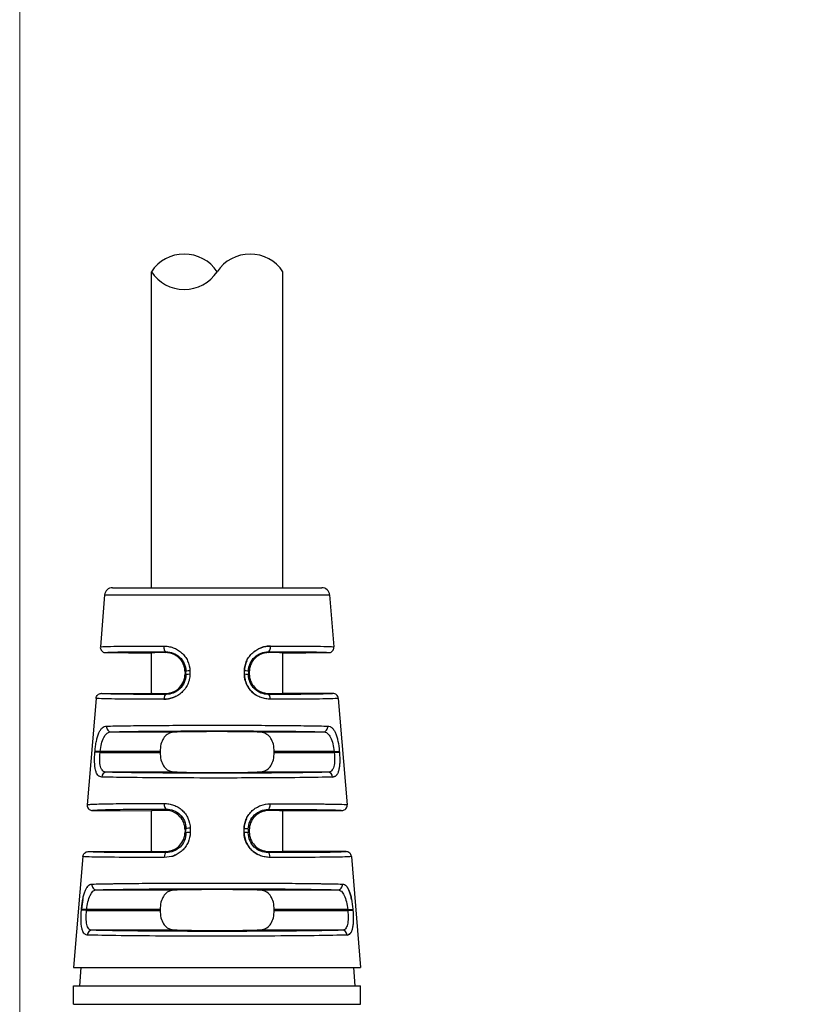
# Model space of a CAD drawing. Header units: inches. Extents: x 0 to 6721, y -3375 to 1330.
# Tile 78 of 196: x 4574 to 4604, y -927 to -890. Entities that reach past the tile are written whole.
import ezdxf

# ---------------------------------------------------------------- set-up
doc = ezdxf.new("R2010")
doc.units = ezdxf.units.IN
doc.header["$MEASUREMENT"] = 0
for name, color, linetype, lineweight in [('AM_5', 3, 'Continuous', 15), ('可見 (ISO)', 7, 'Continuous', 25), ('窄部可見 (ISO)', 7, 'Continuous', 25)]:
    doc.layers.add(name, color=color, linetype=linetype, lineweight=lineweight)
doc.styles.add('尺寸標註', font='romans.shx', dxfattribs={"bigfont": 'CHINESET.SHX'})
doc.dimstyles.new('複本(3) CNS2-1$0', dxfattribs={"dimtxt": 3.7, "dimasz": 3, "dimexe": 1.4, "dimexo": 1.4, "dimgap": 1, "dimtad": 1, "dimtoh": 1, "dimdsep": 46, "dimtxsty": '尺寸標註', "dimcen": 0, "dimclrd": 2, "dimclre": 2, "dimclrt": 3, "dimadec": 0, "dimazin": 2, "dimtp": 0.1, "dimtm": 0.1, "dimtfac": 0.71, "dimtmove": 0, "dimatfit": 0, "dimfxl": 0, "dimlwd": 13, "dimlwe": 13, "dimarcsym": 0})

# ---------------------------------------------------------------- blocks, each defined once
blk = doc.blocks.new('*D440')
at = {"layer": 'AM_5', "color": 2, "lineweight": 13}
for p, q in [((4574.387, -933.855), (4574.387, -852.005)), ((4798.957, -922.335), (4798.957, -852.005)), ((4795.957, -853.405), (4577.387, -853.405))]:
    blk.add_line(p, q, dxfattribs=at)
at = {"layer": 'AM_5', "color": 2}
for points in [[(4577.387, -852.905), (4577.387, -853.905), (4574.387, -853.405)], [(4795.957, -852.905), (4795.957, -853.905), (4798.957, -853.405)]]:
    blk.add_solid(points, dxfattribs=at)
at = {"layer": 'Defpoints', "color": 0}
for p in [(4574.387, -853.405), (4798.957, -923.735), (4574.387, -935.255)]:
    blk.add_point(p, dxfattribs=at)
at = {"layer": 'AM_5', "color": 3, "insert": (4686.672, -850.555), "char_height": 3.7, "attachment_point": 5, "style": '尺寸標註'}
blk.add_mtext('224.6', dxfattribs=at)

msp = doc.modelspace()

# ---------------------------------------------------------------- linework, layer by layer
for centre, start, end in [((4580.637, -900.424), 33.5573, 146.4427), ((4583.137, -900.424), 33.5573, 146.4427), ((4580.637, -898.765), 213.5573, 326.4427)]:
    msp.add_arc(centre, 1.5, start, end)
at = {"layer": '可見 (ISO)'}
for p, q in [((4579.387, -911.595), (4579.387, -899.595)), ((4584.387, -911.595), (4584.387, -899.595)), ((4577.913, -911.595), (4585.861, -911.595)), ((4577.614, -911.87), (4577.45, -913.842)), ((4586.16, -911.87), (4586.324, -913.842)), ((4577.648, -914.059), (4579.387, -914.074)), ((4579.387, -915.596), (4579.387, -914.074)), ((4584.387, -914.074), (4586.127, -914.059)), ((4584.387, -915.596), (4584.387, -914.074)), ((4580.668, -914.798), (4580.668, -914.871)), ((4583.107, -914.798), (4583.107, -914.871)), ((4577.485, -915.612), (4579.387, -915.596)), ((4586.289, -915.612), (4584.387, -915.596)), ((4577.288, -915.796), (4576.951, -919.838)), ((4586.487, -915.796), (4586.823, -919.838)), ((4579.722, -917.818), (4579.722, -917.852)), ((4584.052, -917.852), (4584.052, -917.818)), ((4577.149, -920.054), (4579.387, -920.074)), ((4579.387, -921.596), (4579.387, -920.074)), ((4584.387, -920.074), (4586.625, -920.054)), ((4584.387, -921.596), (4584.387, -920.074)), ((4580.668, -920.79), (4580.668, -920.871)), ((4583.107, -920.798), (4583.107, -920.871)), ((4576.985, -921.617), (4579.387, -921.596)), ((4586.789, -921.617), (4584.387, -921.596)), ((4576.788, -921.8), (4576.437, -926.015)), ((4586.986, -921.8), (4587.337, -926.015)), ((4579.722, -923.818), (4579.722, -923.852)), ((4584.052, -923.852), (4584.052, -923.818)), ((4576.437, -926.015), (4587.337, -926.015)), ((4576.705, -926.015), (4576.656, -926.715)), ((4587.069, -926.015), (4587.118, -926.715)), ((4576.437, -926.715), (4587.337, -926.715)), ((4576.437, -927.415), (4576.437, -926.715)), ((4587.337, -927.415), (4587.337, -926.715)), ((4576.437, -927.415), (4587.337, -927.415))]:
    msp.add_line(p, q, dxfattribs=at)
for centre, start, end in [((4577.913, -911.895), 90, 175.2432), ((4585.861, -911.895), 4.7568, 90)]:
    msp.add_arc(centre, 0.3, start, end, dxfattribs=at)
for centre, major_axis, ratio, start_param, end_param in [((4581.887, -914.096), (-2.5, 0.022), 0.013962, 5.621312, 6.283322), ((4581.887, -914.096), (2.5, 0.022), 0.013962, 6.283049, 6.945058), ((4581.887, -915.574), (-2.5, -0.022), 0.013962, 6.283049, 6.945058), ((4581.887, -915.574), (2.5, -0.022), 0.013962, 5.621312, 6.283322), ((4581.887, -917.096), (2.5, 0), 0.013964, 0.920346, 2.221246), ((4581.887, -918.574), (-2.5, 0), 0.013964, 0.920346, 2.221246), ((4581.887, -920.096), (2.5, -0.022), 0.017454, 2.47973, 3.141745), ((4581.887, -920.096), (2.5, 0.022), 0.013962, 6.283049, 6.945058), ((4581.887, -921.574), (-2.5, -0.022), 0.013962, 6.283049, 6.945058), ((4581.887, -921.574), (2.5, -0.022), 0.013962, 5.621312, 6.283322), ((4581.887, -923.096), (2.5, 0), 0.013964, 0.920346, 2.221246), ((4581.887, -924.574), (-2.5, 0), 0.013964, 0.920346, 2.221246)]:
    msp.add_ellipse(centre, major_axis=major_axis, ratio=ratio, start_param=start_param, end_param=end_param, dxfattribs=at)
for points, knots in [([(4577.45, -913.842), (4577.448, -913.862), (4577.45, -913.882), (4577.459, -913.922), (4577.467, -913.943), (4577.491, -913.984), (4577.509, -914.003), (4577.548, -914.032), (4577.567, -914.042), (4577.607, -914.055), (4577.627, -914.058), (4577.648, -914.059)], [0, 0, 0, 0, 0.00597787, 0.00597787, 0.01247334, 0.01247334, 0.02033345, 0.02033345, 0.0269205, 0.0269205, 0.03297969, 0.03297969, 0.03297969, 0.03297969]), ([(4586.127, -914.059), (4586.147, -914.058), (4586.167, -914.055), (4586.207, -914.042), (4586.227, -914.032), (4586.265, -914.003), (4586.283, -913.984), (4586.308, -913.943), (4586.316, -913.922), (4586.324, -913.882), (4586.326, -913.862), (4586.324, -913.842)], [-0.03297969, -0.03297969, -0.03297969, -0.03297969, -0.02692074, -0.02692074, -0.02033396, -0.02033396, -0.01247383, -0.01247383, -0.0059781, -0.0059781, 0, 0, 0, 0]), ([(4580.668, -914.798), (4580.668, -914.707), (4580.65, -914.611), (4580.58, -914.436), (4580.529, -914.358), (4580.418, -914.237), (4580.344, -914.182), (4580.16, -914.082), (4580.02, -914.056), (4579.915, -914.057)], [0.579635, 0.579635, 0.579635, 0.579635, 0.6069053, 0.6069053, 0.6341755, 0.6341755, 0.6611574, 0.6611574, 0.7119661, 0.7119661, 0.7119661, 0.7119661]), ([(4583.859, -914.057), (4583.754, -914.056), (4583.614, -914.082), (4583.43, -914.182), (4583.356, -914.237), (4583.245, -914.358), (4583.194, -914.436), (4583.124, -914.611), (4583.107, -914.707), (4583.107, -914.798)], [1.026939, 1.026939, 1.026939, 1.026939, 1.0777476, 1.0777476, 1.1047295, 1.1047295, 1.1319998, 1.1319998, 1.15927, 1.15927, 1.15927, 1.15927]), ([(4579.915, -915.612), (4580.02, -915.613), (4580.16, -915.587), (4580.343, -915.488), (4580.417, -915.432), (4580.528, -915.312), (4580.58, -915.233), (4580.65, -915.059), (4580.668, -914.963), (4580.668, -914.871)], [0.4472991, 0.4472991, 0.4472991, 0.4472991, 0.4980511, 0.4980511, 0.5249922, 0.5249922, 0.5523136, 0.5523136, 0.579635, 0.579635, 0.579635, 0.579635]), ([(4583.107, -914.871), (4583.107, -914.963), (4583.125, -915.059), (4583.194, -915.233), (4583.246, -915.312), (4583.357, -915.432), (4583.431, -915.488), (4583.614, -915.587), (4583.754, -915.613), (4583.859, -915.612)], [0, 0, 0, 0, 0.0273214, 0.0273214, 0.0546428, 0.0546428, 0.0815839, 0.0815839, 0.1323359, 0.1323359, 0.1323359, 0.1323359]), ([(4577.288, -915.796), (4577.29, -915.772), (4577.296, -915.749), (4577.317, -915.704), (4577.332, -915.683), (4577.37, -915.648), (4577.392, -915.634), (4577.438, -915.617), (4577.461, -915.612), (4577.485, -915.612)], [-0.02966709, -0.02966709, -0.02966709, -0.02966709, -0.02254998, -0.02254998, -0.01483364, -0.01483364, -0.00711749, -0.00711749, -0.00000005, -0.00000005, -0.00000005, -0.00000005]), ([(4586.487, -915.796), (4586.485, -915.772), (4586.479, -915.749), (4586.458, -915.704), (4586.442, -915.683), (4586.405, -915.648), (4586.383, -915.634), (4586.336, -915.617), (4586.313, -915.612), (4586.289, -915.612)], [0, 0, 0, 0, 0.00711714, 0.00711714, 0.0148335, 0.0148335, 0.02254968, 0.02254968, 0.02966715, 0.02966715, 0.02966715, 0.02966715]), ([(4580.373, -917.068), (4580.239, -917.07), (4580.095, -917.098), (4579.94, -917.198), (4579.884, -917.255), (4579.807, -917.377), (4579.774, -917.455), (4579.732, -917.63), (4579.722, -917.727), (4579.722, -917.818)], [1.0271092, 1.0271092, 1.0271092, 1.0271092, 1.0773536, 1.0773536, 1.1044127, 1.1044127, 1.1317666, 1.1317666, 1.1591204, 1.1591204, 1.1591204, 1.1591204]), ([(4584.052, -917.818), (4584.052, -917.727), (4584.042, -917.63), (4584, -917.455), (4583.968, -917.377), (4583.89, -917.255), (4583.834, -917.198), (4583.679, -917.098), (4583.536, -917.07), (4583.401, -917.068)], [0.5795602, 0.5795602, 0.5795602, 0.5795602, 0.606914, 0.606914, 0.6342679, 0.6342679, 0.661327, 0.661327, 0.7115715, 0.7115715, 0.7115715, 0.7115715]), ([(4579.722, -917.852), (4579.722, -917.943), (4579.732, -918.039), (4579.774, -918.214), (4579.807, -918.293), (4579.884, -918.414), (4579.94, -918.471), (4580.095, -918.571), (4580.239, -918.6), (4580.373, -918.602)], [0, 0, 0, 0, 0.0273538, 0.0273538, 0.0547077, 0.0547077, 0.0817668, 0.0817668, 0.1320113, 0.1320113, 0.1320113, 0.1320113]), ([(4583.401, -918.602), (4583.536, -918.6), (4583.679, -918.571), (4583.834, -918.471), (4583.89, -918.414), (4583.968, -918.293), (4584, -918.214), (4584.042, -918.039), (4584.052, -917.943), (4584.052, -917.852)], [0.447549, 0.447549, 0.447549, 0.447549, 0.4977934, 0.4977934, 0.5248525, 0.5248525, 0.5522064, 0.5522064, 0.5795602, 0.5795602, 0.5795602, 0.5795602]), ([(4576.951, -919.838), (4576.951, -919.839), (4576.95, -919.85), (4576.952, -919.877), (4576.953, -919.887), (4576.96, -919.918), (4576.968, -919.938), (4576.992, -919.979), (4577.01, -919.999), (4577.048, -920.028), (4577.068, -920.038), (4577.108, -920.051), (4577.128, -920.054), (4577.149, -920.054)], [0, 0, 0, 0, 0.000291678, 0.000291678, 0.000475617, 0.000475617, 0.000865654, 0.000865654, 0.001338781, 0.001338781, 0.001736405, 0.001736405, 0.002102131, 0.002102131, 0.002102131, 0.002102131]), ([(4586.625, -920.054), (4586.646, -920.054), (4586.666, -920.051), (4586.706, -920.038), (4586.726, -920.028), (4586.764, -919.999), (4586.782, -919.979), (4586.807, -919.938), (4586.815, -919.918), (4586.823, -919.877), (4586.825, -919.857), (4586.823, -919.838)], [-0.03297966, -0.03297966, -0.03297966, -0.03297966, -0.02690514, -0.02690514, -0.02030084, -0.02030084, -0.01244198, -0.01244198, -0.00596311, -0.00596311, -0.00000001, -0.00000001, -0.00000001, -0.00000001]), ([(4580.668, -920.79), (4580.668, -920.699), (4580.65, -920.603), (4580.58, -920.429), (4580.529, -920.351), (4580.418, -920.23), (4580.344, -920.175), (4580.16, -920.076), (4580.02, -920.05), (4579.915, -920.052)], [0.5796584, 0.5796584, 0.5796584, 0.5796584, 0.6069081, 0.6069081, 0.6341577, 0.6341577, 0.6611202, 0.6611202, 0.7119119, 0.7119119, 0.7119119, 0.7119119]), ([(4583.859, -920.057), (4583.754, -920.056), (4583.614, -920.082), (4583.43, -920.182), (4583.356, -920.237), (4583.245, -920.358), (4583.194, -920.436), (4583.124, -920.611), (4583.107, -920.707), (4583.107, -920.798)], [1.026939, 1.026939, 1.026939, 1.026939, 1.0777476, 1.0777476, 1.1047295, 1.1047295, 1.1319998, 1.1319998, 1.15927, 1.15927, 1.15927, 1.15927]), ([(4579.915, -921.612), (4580.02, -921.613), (4580.16, -921.587), (4580.343, -921.488), (4580.417, -921.432), (4580.528, -921.312), (4580.58, -921.233), (4580.65, -921.059), (4580.668, -920.963), (4580.668, -920.871)], [0.4472991, 0.4472991, 0.4472991, 0.4472991, 0.4980511, 0.4980511, 0.5249922, 0.5249922, 0.5523136, 0.5523136, 0.579635, 0.579635, 0.579635, 0.579635]), ([(4583.107, -920.871), (4583.107, -920.963), (4583.125, -921.059), (4583.194, -921.233), (4583.246, -921.312), (4583.357, -921.432), (4583.431, -921.488), (4583.614, -921.587), (4583.754, -921.613), (4583.859, -921.612)], [0, 0, 0, 0, 0.0273214, 0.0273214, 0.0546428, 0.0546428, 0.0815839, 0.0815839, 0.1323359, 0.1323359, 0.1323359, 0.1323359]), ([(4576.788, -921.8), (4576.79, -921.776), (4576.796, -921.753), (4576.817, -921.708), (4576.832, -921.687), (4576.87, -921.652), (4576.892, -921.639), (4576.938, -921.621), (4576.962, -921.617), (4576.985, -921.617)], [-0.02966708, -0.02966708, -0.02966708, -0.02966708, -0.02254998, -0.02254998, -0.01483365, -0.01483365, -0.0071175, -0.0071175, -0.00000007, -0.00000007, -0.00000007, -0.00000007]), ([(4586.986, -921.8), (4586.984, -921.776), (4586.978, -921.753), (4586.957, -921.708), (4586.942, -921.687), (4586.904, -921.652), (4586.882, -921.639), (4586.836, -921.621), (4586.812, -921.617), (4586.789, -921.617)], [0, 0, 0, 0, 0.00711713, 0.00711713, 0.01483349, 0.01483349, 0.02254967, 0.02254967, 0.02966712, 0.02966712, 0.02966712, 0.02966712]), ([(4580.373, -923.068), (4580.239, -923.07), (4580.095, -923.098), (4579.94, -923.198), (4579.884, -923.255), (4579.807, -923.377), (4579.774, -923.455), (4579.732, -923.63), (4579.722, -923.727), (4579.722, -923.818)], [1.0271092, 1.0271092, 1.0271092, 1.0271092, 1.0773536, 1.0773536, 1.1044127, 1.1044127, 1.1317666, 1.1317666, 1.1591204, 1.1591204, 1.1591204, 1.1591204]), ([(4584.052, -923.818), (4584.052, -923.727), (4584.042, -923.63), (4584, -923.455), (4583.968, -923.377), (4583.89, -923.255), (4583.834, -923.198), (4583.679, -923.098), (4583.536, -923.07), (4583.401, -923.068)], [0.5795602, 0.5795602, 0.5795602, 0.5795602, 0.606914, 0.606914, 0.6342679, 0.6342679, 0.661327, 0.661327, 0.7115715, 0.7115715, 0.7115715, 0.7115715]), ([(4579.722, -923.852), (4579.722, -923.943), (4579.732, -924.039), (4579.774, -924.214), (4579.807, -924.293), (4579.884, -924.414), (4579.94, -924.471), (4580.095, -924.571), (4580.239, -924.6), (4580.373, -924.602)], [0, 0, 0, 0, 0.0273538, 0.0273538, 0.0547077, 0.0547077, 0.0817668, 0.0817668, 0.1320113, 0.1320113, 0.1320113, 0.1320113]), ([(4583.401, -924.602), (4583.536, -924.6), (4583.679, -924.571), (4583.834, -924.471), (4583.89, -924.414), (4583.968, -924.293), (4584, -924.214), (4584.042, -924.039), (4584.052, -923.943), (4584.052, -923.852)], [0.447549, 0.447549, 0.447549, 0.447549, 0.4977934, 0.4977934, 0.5248525, 0.5248525, 0.5522064, 0.5522064, 0.5795602, 0.5795602, 0.5795602, 0.5795602])]:
    msp.add_open_spline(points, degree=3, knots=knots, dxfattribs=at)
at = {"layer": '窄部可見 (ISO)'}
for p, q in [((4577.614, -911.87), (4586.16, -911.87)), ((4579.915, -914.057), (4579.946, -914.026)), ((4583.828, -914.026), (4583.859, -914.057)), ((4580.696, -914.77), (4580.668, -914.798)), ((4580.668, -914.871), (4580.696, -914.9)), ((4580.696, -914.9), (4580.696, -914.77)), ((4580.85, -914.753), (4580.85, -914.883)), ((4582.924, -914.883), (4582.924, -914.753)), ((4583.078, -914.77), (4583.078, -914.9)), ((4583.107, -914.798), (4583.078, -914.77)), ((4583.078, -914.9), (4583.107, -914.871)), ((4579.949, -915.646), (4579.915, -915.612)), ((4583.859, -915.612), (4583.825, -915.646)), ((4577.863, -917.068), (4580.373, -917.068)), ((4583.401, -917.068), (4585.912, -917.068)), ((4577.245, -917.835), (4577.248, -917.801)), ((4577.439, -917.852), (4577.245, -917.835)), ((4577.442, -917.818), (4577.248, -917.801)), ((4577.439, -917.852), (4577.442, -917.818)), ((4577.439, -917.852), (4579.722, -917.852)), ((4579.722, -917.818), (4577.442, -917.818)), ((4586.332, -917.818), (4584.052, -917.818)), ((4584.052, -917.852), (4586.335, -917.852)), ((4586.332, -917.818), (4586.526, -917.801)), ((4586.332, -917.818), (4586.335, -917.852)), ((4586.335, -917.852), (4586.529, -917.835)), ((4586.526, -917.801), (4586.529, -917.835)), ((4580.373, -918.602), (4577.684, -918.602)), ((4586.09, -918.602), (4583.401, -918.602)), ((4579.915, -920.052), (4579.954, -920.003)), ((4583.82, -920.018), (4583.859, -920.057)), ((4580.703, -920.746), (4580.668, -920.79)), ((4580.668, -920.871), (4580.703, -920.907)), ((4580.703, -920.907), (4580.703, -920.746)), ((4580.862, -920.73), (4580.862, -920.89)), ((4582.912, -920.89), (4582.912, -920.746)), ((4583.071, -920.763), (4583.071, -920.907)), ((4583.107, -920.798), (4583.071, -920.763)), ((4583.071, -920.907), (4583.107, -920.871)), ((4579.957, -921.654), (4579.915, -921.612)), ((4583.859, -921.612), (4583.818, -921.654)), ((4577.313, -923.068), (4580.373, -923.068)), ((4583.401, -923.068), (4586.462, -923.068)), ((4576.733, -923.835), (4576.736, -923.801)), ((4576.928, -923.852), (4576.733, -923.835)), ((4576.931, -923.818), (4576.736, -923.801)), ((4576.928, -923.852), (4576.931, -923.818)), ((4576.928, -923.852), (4579.722, -923.852)), ((4579.722, -923.818), (4576.931, -923.818)), ((4586.844, -923.818), (4584.052, -923.818)), ((4584.052, -923.852), (4586.846, -923.852)), ((4586.844, -923.818), (4587.039, -923.801)), ((4586.844, -923.818), (4586.846, -923.852)), ((4586.846, -923.852), (4587.041, -923.835)), ((4587.039, -923.801), (4587.041, -923.835)), ((4580.373, -924.602), (4577.138, -924.602)), ((4586.637, -924.602), (4583.401, -924.602))]:
    msp.add_line(p, q, dxfattribs=at)
for centre, major_axis, ratio, start_param, end_param in [((4579.948, -913.826), (0, -0.2), 0.457959, 4.630069, 6.267478), ((4583.826, -913.826), (0, -0.2), 0.457959, 0.015707, 1.653114), ((4580.896, -914.77), (-0.2, 0), 0.085471, 4.943372, 6.269171), ((4580.896, -914.9), (-0.2, 0), 0.085457, 4.942748, 6.269171), ((4582.878, -914.77), (0.2, 0), 0.085471, 0.014014, 1.339813), ((4582.878, -914.9), (0.2, 0), 0.085457, 0.014014, 1.340437), ((4579.951, -915.846), (0, 0.2), 0.439652, 0.015546, 1.486943), ((4583.823, -915.846), (0, 0.2), 0.439652, 4.796243, 6.267639), ((4577.863, -916.868), (0.006, -0.2), 0.896154, 4.604085, 6.251716), ((4585.912, -916.868), (-0.006, -0.2), 0.896154, 0.03147, 1.679101), ((4577.684, -918.801), (0.006, 0.2), 0.904465, 0.032739, 1.514553), ((4586.09, -918.801), (-0.006, 0.2), 0.904465, 4.768632, 6.250447), ((4579.956, -919.803), (0, -0.2), 0.408152, 4.629744, 6.264066), ((4583.818, -919.818), (0, -0.2), 0.408157, 0.015295, 1.652802), ((4580.903, -920.746), (-0.2, 0), 0.084952, 4.917607, 6.269172), ((4580.903, -920.907), (-0.2, 0), 0.08494, 4.916991, 6.269172), ((4582.871, -920.763), (0.2, 0), 0.084951, 0.014013, 1.365641), ((4582.871, -920.907), (0.2, 0), 0.08494, 0.014013, 1.366194), ((4579.958, -921.854), (-0.001, 0.2), 0.393168, 0.015186, 1.486691), ((4583.816, -921.854), (0.001, 0.2), 0.393168, 4.796495, 6.267999), ((4577.313, -922.868), (0.006, -0.2), 0.916732, 4.59998, 6.248229), ((4586.462, -922.868), (-0.006, -0.2), 0.916732, 0.034956, 1.683206), ((4577.138, -924.801), (0.007, 0.2), 0.922876, 0.036264, 1.518658), ((4586.637, -924.801), (-0.007, 0.2), 0.922876, 4.764528, 6.246921)]:
    msp.add_ellipse(centre, major_axis=major_axis, ratio=ratio, start_param=start_param, end_param=end_param, dxfattribs=at)
for points, knots in [([(4577.45, -913.842), (4577.451, -913.837), (4577.507, -913.832), (4577.61, -913.828), (4577.62, -913.827), (4577.63, -913.827), (4577.64, -913.827), (4577.75, -913.823), (4577.904, -913.82), (4578.092, -913.817), (4578.114, -913.817), (4578.137, -913.816), (4578.161, -913.816), (4578.363, -913.814), (4578.6, -913.812), (4578.86, -913.811), (4578.883, -913.811), (4578.906, -913.81), (4578.929, -913.81), (4579.216, -913.809), (4579.53, -913.809), (4579.857, -913.809)], [0, 0, 0, 0, 0.228628, 0.228628, 0.228628, 0.25, 0.25, 0.25, 0.473508, 0.473508, 0.473508, 0.5, 0.5, 0.5, 0.730031, 0.730031, 0.730031, 0.75, 0.75, 0.75, 1, 1, 1, 1]), ([(4579.857, -913.809), (4579.918, -913.81), (4579.978, -913.815), (4580.067, -913.83), (4580.096, -913.837), (4580.155, -913.853), (4580.182, -913.861), (4580.272, -913.894), (4580.328, -913.921), (4580.409, -913.968), (4580.435, -913.985), (4580.485, -914.022), (4580.509, -914.041), (4580.582, -914.106), (4580.626, -914.153), (4580.703, -914.256), (4580.736, -914.31), (4580.821, -914.492), (4580.85, -914.619), (4580.85, -914.753)], [0, 0, 0, 0, 0.125, 0.125, 0.1875, 0.1875, 0.25, 0.25, 0.375, 0.375, 0.4375, 0.4375, 0.5, 0.5, 0.625, 0.625, 0.75, 0.75, 1, 1, 1, 1]), ([(4582.924, -914.753), (4582.924, -914.686), (4582.932, -914.621), (4582.961, -914.493), (4582.983, -914.429), (4583.038, -914.311), (4583.071, -914.255), (4583.129, -914.178), (4583.15, -914.154), (4583.194, -914.106), (4583.218, -914.083), (4583.289, -914.02), (4583.339, -913.983), (4583.42, -913.936), (4583.447, -913.921), (4583.504, -913.895), (4583.535, -913.882), (4583.677, -913.83), (4583.795, -913.81), (4583.917, -913.809)], [0, 0, 0, 0, 0.125, 0.125, 0.25, 0.25, 0.375, 0.375, 0.4375, 0.4375, 0.5, 0.5, 0.625, 0.625, 0.6875, 0.6875, 0.75, 0.75, 1, 1, 1, 1]), ([(4583.917, -913.809), (4583.856, -913.81), (4583.796, -913.815), (4583.707, -913.83), (4583.678, -913.837), (4583.62, -913.853), (4583.592, -913.861), (4583.538, -913.881), (4583.515, -913.89), (4583.492, -913.901)], [0, 0, 0, 0, 0.125, 0.125, 0.1875, 0.1875, 0.25, 0.25, 0.3002824, 0.3002824, 0.3002824, 0.3002824]), ([(4583.917, -913.809), (4584.244, -913.809), (4584.558, -913.809), (4584.845, -913.81), (4584.868, -913.81), (4584.891, -913.811), (4584.914, -913.811), (4585.174, -913.812), (4585.412, -913.814), (4585.614, -913.816), (4585.637, -913.816), (4585.66, -913.817), (4585.682, -913.817), (4585.87, -913.82), (4586.024, -913.823), (4586.134, -913.827), (4586.144, -913.827), (4586.155, -913.827), (4586.164, -913.828), (4586.268, -913.832), (4586.324, -913.837), (4586.324, -913.842)], [0, 0, 0, 0, 0.25, 0.25, 0.25, 0.269969, 0.269969, 0.269969, 0.5, 0.5, 0.5, 0.526492, 0.526492, 0.526492, 0.75, 0.75, 0.75, 0.771372, 0.771372, 0.771372, 1, 1, 1, 1]), ([(4577.648, -914.059), (4577.648, -914.053), (4577.699, -914.048), (4577.8, -914.044), (4577.904, -914.04), (4578.059, -914.036), (4578.261, -914.033), (4578.463, -914.03), (4578.71, -914.028), (4578.995, -914.027), (4579.279, -914.026), (4579.6, -914.025), (4579.946, -914.026)], [0, 0, 0, 0, 0.245499, 0.245499, 0.245499, 0.496999, 0.496999, 0.496999, 0.7485, 0.7485, 0.7485, 1, 1, 1, 1]), ([(4579.946, -914.026), (4580.038, -914.026), (4580.132, -914.043), (4580.22, -914.077), (4580.308, -914.111), (4580.392, -914.164), (4580.463, -914.231), (4580.534, -914.298), (4580.594, -914.382), (4580.634, -914.474), (4580.674, -914.566), (4580.696, -914.668), (4580.696, -914.77)], [0, 0, 0, 0, 0.25, 0.25, 0.25, 0.5, 0.5, 0.5, 0.75, 0.75, 0.75, 1, 1, 1, 1]), ([(4583.078, -914.77), (4583.079, -914.562), (4583.168, -914.366), (4583.456, -914.094), (4583.645, -914.026), (4583.828, -914.026)], [0, 0, 0, 0, 0.5, 0.5, 1, 1, 1, 1]), ([(4583.327, -913.995), (4583.323, -913.998), (4583.318, -914.001), (4583.302, -914.012), (4583.291, -914.021), (4583.28, -914.03)], [0.4270771, 0.4270771, 0.4270771, 0.4270771, 0.4375, 0.4375, 0.46636923, 0.46636923, 0.46636923, 0.46636923]), ([(4583.828, -914.026), (4584.174, -914.025), (4584.495, -914.026), (4584.78, -914.027), (4585.064, -914.028), (4585.312, -914.03), (4585.513, -914.033), (4585.715, -914.036), (4585.87, -914.04), (4585.974, -914.044), (4586.075, -914.048), (4586.126, -914.053), (4586.127, -914.059)], [0, 0, 0, 0, 0.2515, 0.2515, 0.2515, 0.503001, 0.503001, 0.503001, 0.754501, 0.754501, 0.754501, 1, 1, 1, 1]), ([(4583.017, -914.356), (4583.015, -914.36), (4583.012, -914.365), (4582.953, -914.492), (4582.925, -914.619), (4582.924, -914.753)], [0.7395488, 0.7395488, 0.7395488, 0.7395488, 0.75, 0.75, 1, 1, 1, 1]), ([(4580.85, -914.883), (4580.85, -914.949), (4580.844, -915.014), (4580.816, -915.14), (4580.795, -915.203), (4580.741, -915.322), (4580.708, -915.378), (4580.651, -915.456), (4580.63, -915.48), (4580.587, -915.528), (4580.563, -915.552), (4580.492, -915.616), (4580.441, -915.653), (4580.361, -915.701), (4580.333, -915.716), (4580.276, -915.743), (4580.245, -915.756), (4580.103, -915.808), (4579.985, -915.829), (4579.863, -915.829)], [0, 0, 0, 0, 0.125, 0.125, 0.25, 0.25, 0.375, 0.375, 0.4375, 0.4375, 0.5, 0.5, 0.625, 0.625, 0.6875, 0.6875, 0.75, 0.75, 1, 1, 1, 1]), ([(4580.696, -914.9), (4580.696, -915), (4580.675, -915.102), (4580.636, -915.194), (4580.597, -915.286), (4580.538, -915.37), (4580.467, -915.439), (4580.395, -915.507), (4580.311, -915.56), (4580.222, -915.595), (4580.132, -915.63), (4580.039, -915.646), (4579.949, -915.646)], [0, 0, 0, 0, 0.25, 0.25, 0.25, 0.5, 0.5, 0.5, 0.75, 0.75, 0.75, 1, 1, 1, 1]), ([(4583.911, -915.829), (4583.85, -915.829), (4583.79, -915.824), (4583.701, -915.808), (4583.672, -915.802), (4583.614, -915.786), (4583.587, -915.777), (4583.497, -915.744), (4583.44, -915.717), (4583.332, -915.653), (4583.283, -915.617), (4583.136, -915.485), (4583.061, -915.383), (4582.951, -915.141), (4582.924, -915.015), (4582.924, -914.883)], [0, 0, 0, 0, 0.125, 0.125, 0.1875, 0.1875, 0.25, 0.25, 0.375, 0.375, 0.5, 0.5, 0.75, 0.75, 1, 1, 1, 1]), ([(4582.924, -914.883), (4582.924, -914.949), (4582.931, -915.014), (4582.958, -915.14), (4582.979, -915.203), (4583.033, -915.322), (4583.066, -915.378), (4583.123, -915.456), (4583.144, -915.48), (4583.187, -915.528), (4583.211, -915.552), (4583.274, -915.609), (4583.316, -915.64), (4583.36, -915.669)], [0, 0, 0, 0, 0.125, 0.125, 0.25, 0.25, 0.375, 0.375, 0.4375, 0.4375, 0.5, 0.5, 0.6038464, 0.6038464, 0.6038464, 0.6038464]), ([(4583.825, -915.646), (4583.735, -915.646), (4583.641, -915.629), (4583.552, -915.595), (4583.463, -915.56), (4583.378, -915.507), (4583.307, -915.438), (4583.236, -915.37), (4583.177, -915.285), (4583.138, -915.193), (4583.099, -915.101), (4583.078, -914.999), (4583.078, -914.9)], [0, 0, 0, 0, 0.25, 0.25, 0.25, 0.5, 0.5, 0.5, 0.75, 0.75, 0.75, 1, 1, 1, 1]), ([(4579.949, -915.646), (4579.579, -915.647), (4579.235, -915.646), (4578.93, -915.645), (4578.624, -915.644), (4578.358, -915.642), (4578.142, -915.639), (4577.925, -915.636), (4577.758, -915.632), (4577.647, -915.627), (4577.539, -915.623), (4577.484, -915.618), (4577.485, -915.612)], [0, 0, 0, 0, 0.2515, 0.2515, 0.2515, 0.503, 0.503, 0.503, 0.7545, 0.7545, 0.7545, 1, 1, 1, 1]), ([(4579.863, -915.829), (4579.924, -915.829), (4579.984, -915.824), (4580.073, -915.808), (4580.102, -915.802), (4580.16, -915.786), (4580.187, -915.777), (4580.257, -915.752), (4580.296, -915.735), (4580.334, -915.715)], [0, 0, 0, 0, 0.125, 0.125, 0.1875, 0.1875, 0.25, 0.25, 0.3337622, 0.3337622, 0.3337622, 0.3337622]), ([(4586.289, -915.612), (4586.29, -915.618), (4586.235, -915.623), (4586.127, -915.627), (4586.016, -915.632), (4585.849, -915.636), (4585.632, -915.639), (4585.416, -915.642), (4585.15, -915.644), (4584.845, -915.645), (4584.539, -915.646), (4584.195, -915.647), (4583.825, -915.646)], [0, 0, 0, 0, 0.2455, 0.2455, 0.2455, 0.497, 0.497, 0.497, 0.7485, 0.7485, 0.7485, 1, 1, 1, 1]), ([(4579.863, -915.829), (4578.818, -915.831), (4577.883, -915.825), (4577.49, -915.812), (4577.358, -915.807), (4577.287, -915.802), (4577.288, -915.796)], [0, 0, 0, 0, 0.75, 0.75, 0.75, 1, 1, 1, 1]), ([(4586.487, -915.796), (4586.487, -915.802), (4586.416, -915.807), (4586.285, -915.812), (4585.891, -915.825), (4584.956, -915.831), (4583.911, -915.829)], [0, 0, 0, 0, 0.25, 0.25, 0.25, 1, 1, 1, 1]), ([(4577.248, -917.801), (4577.254, -917.735), (4577.261, -917.67), (4577.279, -917.543), (4577.29, -917.479), (4577.314, -917.361), (4577.327, -917.306), (4577.349, -917.229), (4577.357, -917.204), (4577.374, -917.157), (4577.384, -917.133), (4577.411, -917.07), (4577.43, -917.033), (4577.462, -916.984), (4577.474, -916.969), (4577.497, -916.942), (4577.509, -916.929), (4577.57, -916.875), (4577.624, -916.853), (4577.684, -916.851)], [0, 0, 0, 0, 0.125, 0.125, 0.25, 0.25, 0.375, 0.375, 0.4375, 0.4375, 0.5, 0.5, 0.625, 0.625, 0.6875, 0.6875, 0.75, 0.75, 1, 1, 1, 1]), ([(4577.684, -916.851), (4577.881, -916.846), (4578.131, -916.841), (4578.416, -916.837), (4578.441, -916.837), (4578.467, -916.836), (4578.494, -916.836), (4578.774, -916.832), (4579.085, -916.829), (4579.413, -916.826), (4579.457, -916.826), (4579.501, -916.825), (4579.545, -916.825), (4579.886, -916.822), (4580.242, -916.82), (4580.601, -916.819), (4580.638, -916.819), (4580.675, -916.819), (4580.711, -916.819), (4581.107, -916.817), (4581.504, -916.816), (4581.887, -916.816), (4582.271, -916.816), (4582.667, -916.817), (4583.063, -916.819), (4583.1, -916.819), (4583.136, -916.819), (4583.173, -916.819), (4583.532, -916.82), (4583.889, -916.822), (4584.23, -916.825), (4584.274, -916.825), (4584.317, -916.826), (4584.361, -916.826), (4584.689, -916.829), (4585, -916.832), (4585.281, -916.836), (4585.307, -916.836), (4585.333, -916.837), (4585.359, -916.837), (4585.643, -916.841), (4585.893, -916.846), (4586.09, -916.851)], [0, 0, 0, 0, 0.114632, 0.114632, 0.114632, 0.125, 0.125, 0.125, 0.235389, 0.235389, 0.235389, 0.25, 0.25, 0.25, 0.363358, 0.363358, 0.363358, 0.375, 0.375, 0.375, 0.5, 0.5, 0.5, 0.625, 0.625, 0.625, 0.636634, 0.636634, 0.636634, 0.75, 0.75, 0.75, 0.764607, 0.764607, 0.764607, 0.875, 0.875, 0.875, 0.885367, 0.885367, 0.885367, 1, 1, 1, 1]), ([(4586.09, -916.851), (4586.12, -916.852), (4586.149, -916.858), (4586.19, -916.875), (4586.203, -916.882), (4586.228, -916.898), (4586.24, -916.907), (4586.278, -916.941), (4586.301, -916.968), (4586.333, -917.017), (4586.344, -917.034), (4586.363, -917.072), (4586.372, -917.091), (4586.401, -917.157), (4586.417, -917.204), (4586.447, -917.307), (4586.461, -917.361), (4586.497, -917.541), (4586.514, -917.668), (4586.526, -917.801)], [0, 0, 0, 0, 0.125, 0.125, 0.1875, 0.1875, 0.25, 0.25, 0.375, 0.375, 0.4375, 0.4375, 0.5, 0.5, 0.625, 0.625, 0.75, 0.75, 1, 1, 1, 1]), ([(4577.442, -917.818), (4577.465, -917.611), (4577.509, -917.416), (4577.651, -917.142), (4577.748, -917.07), (4577.863, -917.068)], [0, 0, 0, 0, 0.5, 0.5, 1, 1, 1, 1]), ([(4577.863, -917.068), (4578.047, -917.063), (4578.284, -917.058), (4578.843, -917.049), (4579.165, -917.045), (4579.872, -917.039), (4580.256, -917.037), (4581.056, -917.034), (4581.471, -917.033), (4582.303, -917.033), (4582.719, -917.034), (4583.518, -917.037), (4583.902, -917.039), (4584.609, -917.045), (4584.931, -917.049), (4585.491, -917.058), (4585.727, -917.063), (4585.912, -917.068)], [0, 0, 0, 0, 0.125, 0.125, 0.25, 0.25, 0.375, 0.375, 0.5, 0.5, 0.625, 0.625, 0.75, 0.75, 0.875, 0.875, 1, 1, 1, 1]), ([(4585.912, -917.068), (4585.969, -917.069), (4586.023, -917.087), (4586.07, -917.123), (4586.118, -917.158), (4586.16, -917.212), (4586.195, -917.28), (4586.23, -917.348), (4586.258, -917.431), (4586.281, -917.523), (4586.304, -917.615), (4586.321, -917.716), (4586.332, -917.818)], [0, 0, 0, 0, 0.25, 0.25, 0.25, 0.5, 0.5, 0.5, 0.75, 0.75, 0.75, 1, 1, 1, 1]), ([(4577.504, -918.785), (4577.475, -918.784), (4577.449, -918.778), (4577.413, -918.761), (4577.402, -918.754), (4577.38, -918.738), (4577.37, -918.729), (4577.339, -918.695), (4577.322, -918.667), (4577.292, -918.602), (4577.279, -918.565), (4577.247, -918.433), (4577.236, -918.331), (4577.23, -918.091), (4577.234, -917.966), (4577.245, -917.835)], [0, 0, 0, 0, 0.125, 0.125, 0.1875, 0.1875, 0.25, 0.25, 0.375, 0.375, 0.5, 0.5, 0.75, 0.75, 1, 1, 1, 1]), ([(4577.684, -918.602), (4577.63, -918.6), (4577.582, -918.582), (4577.544, -918.546), (4577.506, -918.511), (4577.477, -918.457), (4577.458, -918.388), (4577.438, -918.319), (4577.428, -918.235), (4577.426, -918.143), (4577.424, -918.051), (4577.429, -917.951), (4577.439, -917.852)], [0, 0, 0, 0, 0.25, 0.25, 0.25, 0.5, 0.5, 0.5, 0.75, 0.75, 0.75, 1, 1, 1, 1]), ([(4586.335, -917.852), (4586.346, -917.952), (4586.351, -918.052), (4586.348, -918.144), (4586.346, -918.235), (4586.336, -918.32), (4586.316, -918.388), (4586.297, -918.457), (4586.268, -918.511), (4586.23, -918.547), (4586.192, -918.583), (4586.144, -918.6), (4586.09, -918.602)], [0, 0, 0, 0, 0.25, 0.25, 0.25, 0.5, 0.5, 0.5, 0.75, 0.75, 0.75, 1, 1, 1, 1]), ([(4586.529, -917.835), (4586.534, -917.9), (4586.538, -917.965), (4586.543, -918.09), (4586.543, -918.153), (4586.54, -918.271), (4586.536, -918.327), (4586.527, -918.404), (4586.524, -918.429), (4586.516, -918.477), (4586.511, -918.501), (4586.495, -918.565), (4586.482, -918.602), (4586.46, -918.651), (4586.452, -918.666), (4586.434, -918.694), (4586.424, -918.707), (4586.375, -918.761), (4586.328, -918.783), (4586.27, -918.785)], [0, 0, 0, 0, 0.125, 0.125, 0.25, 0.25, 0.375, 0.375, 0.4375, 0.4375, 0.5, 0.5, 0.625, 0.625, 0.6875, 0.6875, 0.75, 0.75, 1, 1, 1, 1]), ([(4577.326, -918.671), (4577.328, -918.674), (4577.33, -918.677), (4577.333, -918.683), (4577.335, -918.686), (4577.337, -918.688)], [0.67456602, 0.67456602, 0.67456602, 0.67456602, 0.6875, 0.6875, 0.69979369, 0.69979369, 0.69979369, 0.69979369]), ([(4586.09, -918.602), (4585.904, -918.607), (4585.661, -918.612), (4585.081, -918.621), (4584.745, -918.625), (4584.006, -918.632), (4583.603, -918.634), (4582.762, -918.638), (4582.325, -918.639), (4581.449, -918.639), (4581.012, -918.638), (4580.171, -918.634), (4579.768, -918.632), (4579.029, -918.625), (4578.693, -918.621), (4578.114, -918.612), (4577.871, -918.607), (4577.684, -918.602)], [0, 0, 0, 0, 0.125, 0.125, 0.25, 0.25, 0.375, 0.375, 0.5, 0.5, 0.625, 0.625, 0.75, 0.75, 0.875, 0.875, 1, 1, 1, 1]), ([(4586.27, -918.785), (4586.299, -918.784), (4586.325, -918.778), (4586.361, -918.761), (4586.373, -918.754), (4586.394, -918.738), (4586.404, -918.729), (4586.427, -918.704), (4586.438, -918.689), (4586.448, -918.671)], [0, 0, 0, 0, 0.125, 0.125, 0.1875, 0.1875, 0.25, 0.25, 0.3249341, 0.3249341, 0.3249341, 0.3249341]), ([(4586.27, -918.785), (4585.66, -918.802), (4584.527, -918.814), (4583.371, -918.819), (4583.286, -918.819), (4583.202, -918.819), (4583.117, -918.82), (4582.703, -918.821), (4582.287, -918.822), (4581.887, -918.822), (4580.738, -918.822), (4579.449, -918.816), (4578.471, -918.803), (4578.085, -918.798), (4577.751, -918.792), (4577.504, -918.785)], [0, 0, 0, 0, 0.349459, 0.349459, 0.349459, 0.375, 0.375, 0.375, 0.5, 0.5, 0.5, 0.858428, 0.858428, 0.858428, 1, 1, 1, 1]), ([(4576.951, -919.838), (4576.951, -919.837), (4576.952, -919.837), (4576.953, -919.835), (4576.956, -919.834), (4576.97, -919.83), (4576.993, -919.827), (4577.055, -919.821), (4577.115, -919.818), (4577.346, -919.808), (4577.568, -919.803), (4578.109, -919.794), (4578.428, -919.791), (4579.119, -919.787), (4579.492, -919.786), (4579.875, -919.787)], [0.000061, 0.000061, 0.000061, 0.000061, 0.015625, 0.015625, 0.03125, 0.0625, 0.125, 0.125, 0.25, 0.25, 0.5, 0.5, 0.75, 0.75, 1, 1, 1, 1]), ([(4579.875, -919.787), (4579.936, -919.787), (4580.027, -919.795), (4580.116, -919.815), (4580.175, -919.831), (4580.203, -919.84), (4580.292, -919.873), (4580.349, -919.9), (4580.455, -919.964), (4580.504, -920), (4580.6, -920.087), (4580.644, -920.135), (4580.719, -920.237), (4580.751, -920.291), (4580.834, -920.471), (4580.862, -920.597), (4580.862, -920.73)], [0, 0, 0, 0, 0.125, 0.1875, 0.1875, 0.25, 0.25, 0.375, 0.375, 0.5, 0.5, 0.625, 0.625, 0.75, 0.75, 1, 1, 1, 1]), ([(4582.912, -920.746), (4582.912, -920.68), (4582.919, -920.615), (4582.947, -920.488), (4582.969, -920.425), (4583.023, -920.308), (4583.055, -920.253), (4583.112, -920.176), (4583.132, -920.151), (4583.176, -920.104), (4583.199, -920.08), (4583.27, -920.017), (4583.32, -919.98), (4583.4, -919.932), (4583.427, -919.917), (4583.484, -919.89), (4583.514, -919.877), (4583.657, -919.824), (4583.776, -919.802), (4583.9, -919.802)], [0, 0, 0, 0, 0.125, 0.125, 0.25, 0.25, 0.375, 0.375, 0.4375, 0.4375, 0.5, 0.5, 0.625, 0.625, 0.6875, 0.6875, 0.75, 0.75, 1, 1, 1, 1]), ([(4583.9, -919.802), (4584.292, -919.801), (4584.672, -919.801), (4585.021, -919.802), (4585.048, -919.802), (4585.075, -919.802), (4585.102, -919.802), (4585.419, -919.803), (4585.708, -919.805), (4585.955, -919.808), (4585.983, -919.808), (4586.01, -919.809), (4586.037, -919.809), (4586.267, -919.812), (4586.456, -919.815), (4586.59, -919.82), (4586.603, -919.82), (4586.615, -919.821), (4586.627, -919.821), (4586.754, -919.826), (4586.822, -919.831), (4586.823, -919.838)], [0, 0, 0, 0, 0.25, 0.25, 0.25, 0.269583, 0.269583, 0.269583, 0.5, 0.5, 0.5, 0.526011, 0.526011, 0.526011, 0.75, 0.75, 0.75, 0.771014, 0.771014, 0.771014, 1, 1, 1, 1]), ([(4577.149, -920.054), (4577.149, -920.046), (4577.213, -920.039), (4577.337, -920.033), (4577.465, -920.026), (4577.656, -920.021), (4577.904, -920.016), (4578.151, -920.012), (4578.454, -920.008), (4578.801, -920.006), (4579.147, -920.004), (4579.537, -920.003), (4579.954, -920.003)], [0, 0, 0, 0, 0.245499, 0.245499, 0.245499, 0.496999, 0.496999, 0.496999, 0.7485, 0.7485, 0.7485, 1, 1, 1, 1]), ([(4579.954, -920.003), (4580.047, -920.003), (4580.142, -920.02), (4580.23, -920.055), (4580.319, -920.09), (4580.403, -920.143), (4580.474, -920.21), (4580.544, -920.278), (4580.602, -920.361), (4580.642, -920.453), (4580.682, -920.545), (4580.703, -920.646), (4580.703, -920.746)], [0, 0, 0, 0, 0.25, 0.25, 0.25, 0.5, 0.5, 0.5, 0.75, 0.75, 0.75, 1, 1, 1, 1]), ([(4583.071, -920.763), (4583.072, -920.557), (4583.159, -920.362), (4583.444, -920.09), (4583.634, -920.018), (4583.82, -920.018)], [0, 0, 0, 0, 0.5, 0.5, 1, 1, 1, 1]), ([(4583.82, -920.018), (4584.237, -920.017), (4584.627, -920.017), (4584.974, -920.018), (4585.32, -920.02), (4585.624, -920.022), (4585.871, -920.025), (4586.118, -920.028), (4586.31, -920.032), (4586.437, -920.037), (4586.562, -920.042), (4586.625, -920.048), (4586.625, -920.054)], [0, 0, 0, 0, 0.2515, 0.2515, 0.2515, 0.503001, 0.503001, 0.503001, 0.754501, 0.754501, 0.754501, 1, 1, 1, 1]), ([(4582.998, -920.362), (4582.997, -920.364), (4582.996, -920.365), (4582.94, -920.487), (4582.912, -920.614), (4582.912, -920.746)], [0.7460208, 0.7460208, 0.7460208, 0.7460208, 0.75, 0.75, 1, 1, 1, 1]), ([(4580.862, -920.89), (4580.863, -921.021), (4580.835, -921.148), (4580.755, -921.326), (4580.723, -921.381), (4580.648, -921.485), (4580.604, -921.534), (4580.51, -921.619), (4580.46, -921.657), (4580.38, -921.706), (4580.352, -921.721), (4580.296, -921.749), (4580.265, -921.762), (4580.122, -921.815), (4580.003, -921.837), (4579.88, -921.837)], [0, 0, 0, 0, 0.25, 0.25, 0.375, 0.375, 0.5, 0.5, 0.625, 0.625, 0.6875, 0.6875, 0.75, 0.75, 1, 1, 1, 1]), ([(4580.703, -920.907), (4580.703, -921.007), (4580.683, -921.107), (4580.644, -921.199), (4580.605, -921.29), (4580.548, -921.375), (4580.477, -921.443), (4580.406, -921.512), (4580.322, -921.566), (4580.232, -921.601), (4580.143, -921.636), (4580.049, -921.653), (4579.957, -921.654)], [0, 0, 0, 0, 0.25, 0.25, 0.25, 0.5, 0.5, 0.5, 0.75, 0.75, 0.75, 1, 1, 1, 1]), ([(4583.894, -921.837), (4583.833, -921.837), (4583.772, -921.831), (4583.683, -921.815), (4583.653, -921.808), (4583.595, -921.792), (4583.567, -921.783), (4583.477, -921.75), (4583.42, -921.722), (4583.313, -921.657), (4583.264, -921.62), (4583.12, -921.488), (4583.046, -921.386), (4582.938, -921.146), (4582.912, -921.021), (4582.912, -920.89)], [0, 0, 0, 0, 0.125, 0.125, 0.1875, 0.1875, 0.25, 0.25, 0.375, 0.375, 0.5, 0.5, 0.75, 0.75, 1, 1, 1, 1]), ([(4582.912, -920.89), (4582.912, -921.021), (4582.939, -921.148), (4583.019, -921.326), (4583.051, -921.381), (4583.126, -921.485), (4583.17, -921.534), (4583.264, -921.619), (4583.314, -921.657), (4583.388, -921.702), (4583.409, -921.714), (4583.431, -921.725)], [0, 0, 0, 0, 0.25, 0.25, 0.375, 0.375, 0.5, 0.5, 0.625, 0.625, 0.6732156, 0.6732156, 0.6732156, 0.6732156]), ([(4583.818, -921.654), (4583.726, -921.653), (4583.631, -921.636), (4583.541, -921.601), (4583.452, -921.566), (4583.368, -921.511), (4583.297, -921.443), (4583.226, -921.374), (4583.169, -921.29), (4583.13, -921.198), (4583.091, -921.106), (4583.071, -921.006), (4583.071, -920.907)], [0, 0, 0, 0, 0.25, 0.25, 0.25, 0.5, 0.5, 0.5, 0.75, 0.75, 0.75, 1, 1, 1, 1]), ([(4579.957, -921.654), (4579.516, -921.655), (4579.103, -921.655), (4578.735, -921.654), (4578.368, -921.653), (4578.046, -921.65), (4577.783, -921.647), (4577.521, -921.644), (4577.318, -921.639), (4577.183, -921.634), (4577.051, -921.629), (4576.985, -921.623), (4576.985, -921.617)], [0, 0, 0, 0, 0.2515, 0.2515, 0.2515, 0.503, 0.503, 0.503, 0.7545, 0.7545, 0.7545, 1, 1, 1, 1]), ([(4586.789, -921.617), (4586.79, -921.623), (4586.723, -921.629), (4586.591, -921.634), (4586.456, -921.639), (4586.253, -921.644), (4585.991, -921.647), (4585.728, -921.65), (4585.406, -921.653), (4585.039, -921.654), (4584.672, -921.655), (4584.259, -921.655), (4583.818, -921.654)], [0, 0, 0, 0, 0.2455, 0.2455, 0.2455, 0.497, 0.497, 0.497, 0.7485, 0.7485, 0.7485, 1, 1, 1, 1]), ([(4579.88, -921.837), (4578.637, -921.84), (4577.508, -921.834), (4577.032, -921.819), (4576.873, -921.813), (4576.787, -921.807), (4576.788, -921.8)], [0, 0, 0, 0, 0.75, 0.75, 0.75, 1, 1, 1, 1]), ([(4580.174, -921.794), (4580.195, -921.787), (4580.215, -921.78), (4580.274, -921.758), (4580.309, -921.743), (4580.343, -921.725)], [0.2042751, 0.2042751, 0.2042751, 0.2042751, 0.25, 0.25, 0.3262799, 0.3262799, 0.3262799, 0.3262799]), ([(4586.986, -921.8), (4586.987, -921.807), (4586.901, -921.813), (4586.742, -921.819), (4586.266, -921.834), (4585.137, -921.84), (4583.894, -921.837)], [0, 0, 0, 0, 0.25, 0.25, 0.25, 1, 1, 1, 1]), ([(4577.13, -922.851), (4577.335, -922.845), (4577.606, -922.839), (4577.921, -922.834), (4577.952, -922.834), (4577.985, -922.833), (4578.017, -922.833), (4578.327, -922.828), (4578.675, -922.824), (4579.043, -922.821), (4579.098, -922.821), (4579.154, -922.82), (4579.209, -922.82), (4579.594, -922.817), (4579.998, -922.814), (4580.403, -922.813), (4580.451, -922.812), (4580.498, -922.812), (4580.546, -922.812), (4580.999, -922.81), (4581.453, -922.809), (4581.89, -922.809), (4582.326, -922.809), (4582.779, -922.81), (4583.232, -922.812), (4583.279, -922.812), (4583.325, -922.812), (4583.371, -922.813), (4583.777, -922.814), (4584.182, -922.817), (4584.567, -922.82), (4584.622, -922.82), (4584.677, -922.821), (4584.731, -922.821), (4585.1, -922.824), (4585.448, -922.828), (4585.758, -922.833), (4585.79, -922.833), (4585.822, -922.834), (4585.853, -922.834), (4586.168, -922.839), (4586.439, -922.845), (4586.645, -922.851)], [0, 0, 0, 0, 0.113583, 0.113583, 0.113583, 0.125, 0.125, 0.125, 0.233788, 0.233788, 0.233788, 0.25, 0.25, 0.25, 0.361916, 0.361916, 0.361916, 0.375, 0.375, 0.375, 0.5, 0.5, 0.5, 0.625, 0.625, 0.625, 0.637758, 0.637758, 0.637758, 0.75, 0.75, 0.75, 0.766016, 0.766016, 0.766016, 0.875, 0.875, 0.875, 0.886328, 0.886328, 0.886328, 1, 1, 1, 1]), ([(4576.736, -923.801), (4576.741, -923.735), (4576.748, -923.671), (4576.765, -923.545), (4576.775, -923.482), (4576.797, -923.365), (4576.809, -923.31), (4576.837, -923.207), (4576.852, -923.158), (4576.885, -923.073), (4576.903, -923.036), (4576.932, -922.987), (4576.942, -922.972), (4576.963, -922.944), (4576.974, -922.931), (4577.028, -922.876), (4577.076, -922.853), (4577.13, -922.851)], [0, 0, 0, 0, 0.125, 0.125, 0.25, 0.25, 0.375, 0.375, 0.5, 0.5, 0.625, 0.625, 0.6875, 0.6875, 0.75, 0.75, 1, 1, 1, 1]), ([(4576.931, -923.818), (4576.953, -923.613), (4576.994, -923.419), (4577.123, -923.145), (4577.21, -923.07), (4577.313, -923.068)], [0, 0, 0, 0, 0.5, 0.5, 1, 1, 1, 1]), ([(4576.998, -922.907), (4576.994, -922.911), (4576.989, -922.916), (4576.969, -922.936), (4576.954, -922.954), (4576.941, -922.974)], [0.224464, 0.224464, 0.224464, 0.224464, 0.25, 0.25, 0.3353831, 0.3353831, 0.3353831, 0.3353831]), ([(4577.313, -923.068), (4577.505, -923.062), (4577.762, -923.056), (4578.384, -923.046), (4578.749, -923.041), (4579.556, -923.034), (4579.998, -923.031), (4580.922, -923.027), (4581.405, -923.026), (4582.369, -923.026), (4582.852, -923.027), (4583.776, -923.031), (4584.218, -923.034), (4585.025, -923.041), (4585.39, -923.046), (4586.012, -923.056), (4586.269, -923.062), (4586.462, -923.068)], [0, 0, 0, 0, 0.125, 0.125, 0.25, 0.25, 0.375, 0.375, 0.5, 0.5, 0.625, 0.625, 0.75, 0.75, 0.875, 0.875, 1, 1, 1, 1]), ([(4586.462, -923.068), (4586.513, -923.069), (4586.561, -923.088), (4586.604, -923.124), (4586.646, -923.16), (4586.684, -923.214), (4586.716, -923.282), (4586.748, -923.35), (4586.774, -923.434), (4586.795, -923.525), (4586.817, -923.617), (4586.833, -923.717), (4586.844, -923.818)], [0, 0, 0, 0, 0.25, 0.25, 0.25, 0.5, 0.5, 0.5, 0.75, 0.75, 0.75, 1, 1, 1, 1]), ([(4586.645, -922.851), (4586.671, -922.852), (4586.697, -922.858), (4586.745, -922.881), (4586.767, -922.897), (4586.812, -922.943), (4586.833, -922.971), (4586.871, -923.036), (4586.889, -923.073), (4586.923, -923.16), (4586.938, -923.208), (4586.965, -923.311), (4586.977, -923.365), (4587.011, -923.544), (4587.027, -923.67), (4587.039, -923.801)], [0, 0, 0, 0, 0.125, 0.125, 0.25, 0.25, 0.375, 0.375, 0.5, 0.5, 0.625, 0.625, 0.75, 0.75, 1, 1, 1, 1]), ([(4586.991, -923.441), (4586.99, -923.435), (4586.989, -923.429), (4586.977, -923.365), (4586.965, -923.31), (4586.938, -923.207), (4586.922, -923.158), (4586.889, -923.073), (4586.871, -923.036), (4586.846, -922.993), (4586.84, -922.983), (4586.834, -922.974)], [0.2380254, 0.2380254, 0.2380254, 0.2380254, 0.25, 0.25, 0.375, 0.375, 0.5, 0.5, 0.625, 0.625, 0.6640596, 0.6640596, 0.6640596, 0.6640596]), ([(4576.954, -924.785), (4576.928, -924.784), (4576.905, -924.778), (4576.873, -924.761), (4576.863, -924.754), (4576.844, -924.737), (4576.835, -924.728), (4576.808, -924.693), (4576.793, -924.665), (4576.766, -924.599), (4576.756, -924.562), (4576.729, -924.429), (4576.72, -924.328), (4576.717, -924.089), (4576.722, -923.965), (4576.733, -923.835)], [0, 0, 0, 0, 0.125, 0.125, 0.1875, 0.1875, 0.25, 0.25, 0.375, 0.375, 0.5, 0.5, 0.75, 0.75, 1, 1, 1, 1]), ([(4577.138, -924.602), (4577.089, -924.6), (4577.047, -924.582), (4577.013, -924.545), (4576.979, -924.509), (4576.954, -924.455), (4576.938, -924.386), (4576.922, -924.317), (4576.914, -924.233), (4576.913, -924.142), (4576.912, -924.05), (4576.917, -923.95), (4576.928, -923.852)], [0, 0, 0, 0, 0.25, 0.25, 0.25, 0.5, 0.5, 0.5, 0.75, 0.75, 0.75, 1, 1, 1, 1]), ([(4586.846, -923.852), (4586.857, -923.951), (4586.863, -924.051), (4586.862, -924.142), (4586.86, -924.233), (4586.853, -924.317), (4586.836, -924.386), (4586.82, -924.455), (4586.795, -924.509), (4586.761, -924.546), (4586.727, -924.582), (4586.685, -924.6), (4586.637, -924.602)], [0, 0, 0, 0, 0.25, 0.25, 0.25, 0.5, 0.5, 0.5, 0.75, 0.75, 0.75, 1, 1, 1, 1]), ([(4587.041, -923.835), (4587.052, -923.965), (4587.058, -924.092), (4587.055, -924.268), (4587.052, -924.323), (4587.043, -924.426), (4587.036, -924.476), (4587.018, -924.562), (4587.008, -924.6), (4586.988, -924.649), (4586.981, -924.664), (4586.965, -924.692), (4586.957, -924.705), (4586.914, -924.76), (4586.871, -924.783), (4586.82, -924.785)], [0, 0, 0, 0, 0.25, 0.25, 0.375, 0.375, 0.5, 0.5, 0.625, 0.625, 0.6875, 0.6875, 0.75, 0.75, 1, 1, 1, 1]), ([(4576.796, -924.67), (4576.798, -924.673), (4576.799, -924.675), (4576.803, -924.682), (4576.805, -924.685), (4576.807, -924.688)], [0.67507453, 0.67507453, 0.67507453, 0.67507453, 0.6875, 0.6875, 0.70282757, 0.70282757, 0.70282757, 0.70282757]), ([(4586.637, -924.602), (4586.443, -924.608), (4586.18, -924.614), (4585.539, -924.625), (4585.16, -924.63), (4584.321, -924.638), (4583.86, -924.641), (4582.895, -924.645), (4582.391, -924.646), (4581.383, -924.646), (4580.879, -924.645), (4579.914, -924.641), (4579.453, -924.638), (4578.614, -924.63), (4578.236, -924.625), (4577.595, -924.614), (4577.332, -924.608), (4577.138, -924.602)], [0, 0, 0, 0, 0.125, 0.125, 0.25, 0.25, 0.375, 0.375, 0.5, 0.5, 0.625, 0.625, 0.75, 0.75, 0.875, 0.875, 1, 1, 1, 1]), ([(4586.82, -924.785), (4586.846, -924.784), (4586.869, -924.778), (4586.901, -924.761), (4586.911, -924.754), (4586.931, -924.737), (4586.939, -924.728), (4586.959, -924.702), (4586.969, -924.687), (4586.978, -924.67)], [0, 0, 0, 0, 0.125, 0.125, 0.1875, 0.1875, 0.25, 0.25, 0.324412, 0.324412, 0.324412, 0.324412]), ([(4586.82, -924.785), (4586.226, -924.804), (4585.064, -924.817), (4583.848, -924.824), (4583.66, -924.825), (4583.471, -924.826), (4583.281, -924.826), (4582.809, -924.828), (4582.336, -924.829), (4581.883, -924.829), (4580.672, -924.829), (4579.308, -924.823), (4578.24, -924.809), (4577.709, -924.803), (4577.257, -924.795), (4576.954, -924.785)], [0, 0, 0, 0, 0.324773, 0.324773, 0.324773, 0.375, 0.375, 0.375, 0.5, 0.5, 0.5, 0.834128, 0.834128, 0.834128, 1, 1, 1, 1])]:
    msp.add_open_spline(points, degree=3, knots=knots, dxfattribs=at)
msp.add_open_spline([(4576.783, -923.441), (4576.762, -923.555), (4576.746, -923.675), (4576.736, -923.801)], degree=3, dxfattribs=at)

# ---------------------------------------------------------------- dimensions: what is measured, and where the dimension line sits
at = {"layer": 'AM_5'}
dim = msp.add_linear_dim(base=(4574.387, -853.405), p1=(4798.957, -923.735), p2=(4574.387, -935.255), dimstyle='複本(3) CNS2-1$0', override={"dimdec": 1}, dxfattribs=at)
dim.commit()
dim.dimension.update_dxf_attribs({"geometry": '*D440', "text_midpoint": (4686.672, -850.555)})

doc.saveas('drawing.dxf')
